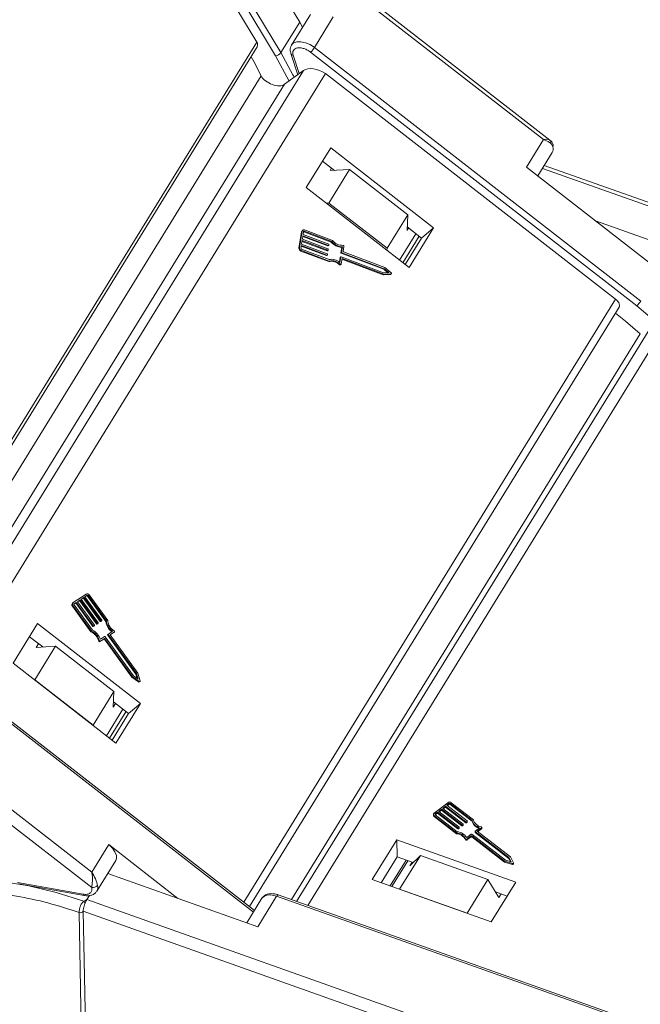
# Model space of a CAD drawing. Header units: millimetres. Extents: x 1995 to 3465, y 709 to 1742.
# Tile 29 of 45: x 2929 to 2978, y 1517 to 1596. Entities that reach past the tile are written whole.
import ezdxf

# ---------------------------------------------------------------- set-up
doc = ezdxf.new("R2010")
doc.units = ezdxf.units.MM

msp = doc.modelspace()

# ---------------------------------------------------------------- linework, layer by layer
at = {"color": 7, "linetype": 'Continuous', "lineweight": 15}
for p, q in [((2943.665, 1600.636), (2947.547, 1594.193)), ((2944.523, 1600.612), (2949.05, 1593.099)), ((2949.478, 1593.349), (2945.111, 1600.595)), ((2948.129, 1600.508), (2950.977, 1595.781)), ((2952.391, 1600.415), (2970.395, 1586.414)), ((2970.918, 1586.377), (2952.792, 1600.472)), ((2951.826, 1596.388), (2950.326, 1593.955)), ((2950.977, 1595.781), (2949.478, 1593.349)), ((2951.209, 1595.388), (2950.977, 1595.781)), ((2952.156, 1593.761), (2953.655, 1596.193)), ((2947.547, 1594.193), (2918.039, 1546.325)), ((2918.175, 1546.1), (2947.588, 1593.814)), ((2950.268, 1593.276), (2950.819, 1591.591)), ((2950.931, 1591.673), (2950.45, 1593.142)), ((2951.846, 1593.382), (2977.84, 1573.169)), ((2978.149, 1573.547), (2952.156, 1593.761)), ((2949.05, 1593.099), (2950.127, 1591.085)), ((2951.277, 1591.925), (2922.112, 1544.614)), ((2923.4, 1543.613), (2953.033, 1591.683)), ((2951.277, 1591.925), (2949.768, 1590.823)), ((2953.033, 1591.683), (2976.154, 1573.702)), ((2919.037, 1544.669), (2947.901, 1591.491)), ((2949.768, 1590.823), (2921.516, 1544.993)), ((2950.534, 1591.383), (2950.477, 1591.503)), ((2970.395, 1586.414), (2969.046, 1584.225)), ((2953.446, 1585.747), (2951.497, 1582.585)), ((2961.64, 1579.376), (2953.446, 1585.747)), ((2969.951, 1583.521), (2971.099, 1585.383)), ((2953.743, 1583.963), (2952.799, 1584.697)), ((2954.942, 1584.037), (2953.293, 1581.361)), ((2953.4, 1583.941), (2953.52, 1584.136)), ((2953.4, 1583.941), (2954.942, 1584.037)), ((2959.585, 1580.427), (2954.942, 1584.037)), ((2969.046, 1584.225), (2979.081, 1576.421)), ((2970.317, 1584.114), (3000.098, 1573.545)), ((3000.808, 1573.589), (2970.466, 1584.356)), ((2951.497, 1582.585), (2959.69, 1576.213)), ((2953.293, 1581.361), (2953.087, 1581.348)), ((2957.935, 1577.751), (2953.293, 1581.361)), ((2957.935, 1577.751), (2959.585, 1580.427)), ((2959.585, 1580.427), (2959.533, 1579.172)), ((2980.929, 1577.68), (2974.552, 1579.943)), ((2951.122, 1579.077), (2950.915, 1577.758)), ((2951.17, 1579.118), (2950.963, 1577.798)), ((2951.122, 1579.077), (2951.17, 1579.118)), ((2951.214, 1579.2), (2951.166, 1579.16)), ((2951.247, 1578.856), (2951.282, 1579.075)), ((2951.347, 1579.109), (2951.299, 1579.069)), ((2951.299, 1579.069), (2953.492, 1578.243)), ((2951.347, 1579.109), (2953.539, 1578.283)), ((2953.592, 1578.38), (2951.364, 1579.219)), ((2959.653, 1579.367), (2959.533, 1579.172)), ((2960.683, 1578.566), (2959.544, 1579.451)), ((2959.69, 1576.213), (2961.64, 1579.376)), ((2961.64, 1579.376), (2960.683, 1578.566)), ((2951.127, 1578.086), (2951.17, 1578.361)), ((2951.161, 1578.306), (2953.159, 1577.553)), ((2951.17, 1578.361), (2953.206, 1577.594)), ((2951.187, 1578.471), (2951.23, 1578.746)), ((2953.224, 1577.704), (2951.187, 1578.471)), ((2951.222, 1578.69), (2953.219, 1577.938)), ((2951.23, 1578.746), (2953.267, 1577.979)), ((2953.284, 1578.089), (2951.247, 1578.856)), ((2953.539, 1578.283), (2953.492, 1578.243)), ((2960.237, 1578.912), (2958.935, 1576.8)), ((2959.184, 1576.607), (2960.486, 1578.719)), ((2959.381, 1576.454), (2960.683, 1578.566)), ((2950.963, 1577.798), (2950.915, 1577.758)), ((2951.058, 1577.53), (2951.106, 1577.57)), ((2951.058, 1577.53), (2953.286, 1576.69)), ((2951.076, 1577.756), (2951.11, 1577.976)), ((2951.101, 1577.921), (2953.098, 1577.169)), ((2951.106, 1577.57), (2953.334, 1576.731)), ((2951.11, 1577.976), (2953.146, 1577.209)), ((2953.316, 1576.854), (2951.123, 1577.68)), ((2953.163, 1577.319), (2951.127, 1578.086)), ((2953.206, 1577.594), (2953.159, 1577.553)), ((2953.183, 1577.557), (2953.231, 1577.597)), ((2953.267, 1577.979), (2953.219, 1577.938)), ((2953.239, 1577.611), (2953.247, 1577.666)), ((2953.244, 1577.941), (2953.291, 1577.982)), ((2953.299, 1577.996), (2953.308, 1578.051)), ((2954.328, 1577.825), (2954.261, 1577.4)), ((2954.309, 1577.44), (2954.261, 1577.4)), ((2954.376, 1577.865), (2954.309, 1577.44)), ((2954.376, 1577.865), (2954.328, 1577.825)), ((2954.439, 1577.508), (2954.501, 1577.906)), ((2957.757, 1576.229), (2954.462, 1577.47)), ((2957.928, 1577.583), (2957.935, 1577.751)), ((2953.146, 1577.209), (2953.098, 1577.169)), ((2953.123, 1577.172), (2953.171, 1577.212)), ((2953.179, 1577.226), (2953.187, 1577.281)), ((2953.286, 1576.69), (2953.334, 1576.731)), ((2954.201, 1577.015), (2954.145, 1576.659)), ((2954.249, 1577.056), (2954.182, 1576.631)), ((2954.201, 1577.015), (2954.249, 1577.056)), ((2954.256, 1577.069), (2954.209, 1577.029)), ((2957.666, 1575.798), (2954.281, 1577.073)), ((2954.282, 1576.506), (2954.348, 1576.931)), ((2954.333, 1577.402), (2954.285, 1577.362)), ((2954.285, 1577.362), (2957.669, 1576.087)), ((2954.333, 1577.402), (2957.717, 1576.128)), ((2954.34, 1576.876), (2957.624, 1575.639)), ((2954.348, 1576.931), (2957.671, 1575.679)), ((2954.194, 1576.486), (2954.146, 1576.446)), ((2954.219, 1576.438), (2954.267, 1576.478)), ((2957.717, 1576.128), (2957.669, 1576.087)), ((2957.669, 1576.087), (2957.996, 1575.81)), ((2957.717, 1576.128), (2958.088, 1575.813)), ((2958.262, 1575.802), (2957.757, 1576.229)), ((2957.624, 1575.639), (2957.671, 1575.679)), ((2957.624, 1575.639), (2958.198, 1575.66)), ((2958.088, 1575.813), (2957.666, 1575.798)), ((2957.671, 1575.679), (2958.246, 1575.7)), ((2958.246, 1575.7), (2958.198, 1575.66)), ((2958.225, 1575.67), (2958.273, 1575.711)), ((2976.154, 1573.702), (2946.521, 1525.632)), ((2946.974, 1525.28), (2976.431, 1573.065)), ((2979.997, 1573.167), (2950.731, 1525.691)), ((2951.61, 1525.379), (2981.224, 1573.419)), ((2977.84, 1573.169), (2979.263, 1571.976)), ((2950.326, 1525.835), (2978.12, 1570.922)), ((2933.949, 1550.198), (2932.922, 1549.517)), ((2934.023, 1550.095), (2933.852, 1549.981)), ((2933.852, 1549.981), (2935.208, 1548.11)), ((2933.857, 1549.975), (2933.976, 1550.054)), ((2933.976, 1550.054), (2934.023, 1550.095)), ((2934.104, 1550.071), (2934.056, 1550.031)), ((2934.056, 1550.031), (2935.516, 1548.016)), ((2935.564, 1548.057), (2934.104, 1550.071)), ((2935.672, 1548.081), (2934.189, 1550.128)), ((2932.858, 1549.236), (2932.906, 1549.277)), ((2932.858, 1549.236), (2934.341, 1547.189)), ((2932.91, 1549.508), (2932.862, 1549.468)), ((2932.906, 1549.277), (2934.389, 1547.23)), ((2932.981, 1549.394), (2933.12, 1549.486)), ((2932.997, 1549.413), (2932.989, 1549.407)), ((2932.991, 1549.333), (2934.451, 1547.319)), ((2933.168, 1549.527), (2932.997, 1549.413)), ((2933.12, 1549.486), (2933.168, 1549.527)), ((2933.12, 1549.486), (2934.476, 1547.616)), ((2934.523, 1547.656), (2933.168, 1549.527)), ((2933.467, 1549.726), (2933.253, 1549.584)), ((2933.253, 1549.584), (2934.609, 1547.713)), ((2933.258, 1549.578), (2933.419, 1549.685)), ((2933.419, 1549.685), (2933.467, 1549.726)), ((2933.419, 1549.685), (2934.775, 1547.814)), ((2934.823, 1547.855), (2933.467, 1549.726)), ((2933.767, 1549.924), (2933.553, 1549.782)), ((2933.553, 1549.782), (2934.908, 1547.912)), ((2933.557, 1549.776), (2933.719, 1549.884)), ((2933.719, 1549.884), (2933.767, 1549.924)), ((2933.719, 1549.884), (2935.075, 1548.013)), ((2935.122, 1548.053), (2933.767, 1549.924)), ((2934.405, 1528.032), (2908.412, 1548.246)), ((2930.083, 1547.847), (2928.133, 1544.685)), ((2938.276, 1541.476), (2930.083, 1547.847)), ((2934.476, 1547.616), (2934.523, 1547.656)), ((2934.564, 1547.645), (2934.516, 1547.604)), ((2934.516, 1547.604), (2934.558, 1547.632)), ((2934.558, 1547.632), (2934.606, 1547.673)), ((2934.558, 1547.632), (2934.56, 1547.634)), ((2934.56, 1547.634), (2934.608, 1547.674)), ((2934.606, 1547.673), (2934.564, 1547.645)), ((2934.775, 1547.814), (2934.823, 1547.855)), ((2934.815, 1547.803), (2934.863, 1547.843)), ((2934.815, 1547.803), (2934.858, 1547.831)), ((2934.858, 1547.831), (2934.906, 1547.872)), ((2934.858, 1547.831), (2934.86, 1547.833)), ((2934.86, 1547.833), (2934.908, 1547.873)), ((2934.906, 1547.872), (2934.863, 1547.843)), ((2935.075, 1548.013), (2935.122, 1548.053)), ((2935.115, 1548.001), (2935.163, 1548.042)), ((2935.115, 1548.001), (2935.157, 1548.03)), ((2935.157, 1548.03), (2935.205, 1548.07)), ((2935.157, 1548.03), (2935.159, 1548.031)), ((2935.159, 1548.031), (2935.207, 1548.072)), ((2935.205, 1548.07), (2935.163, 1548.042)), ((2935.516, 1548.016), (2935.564, 1548.057)), ((2907.793, 1547.489), (2934.397, 1526.801)), ((2934.341, 1547.189), (2934.389, 1547.23)), ((2935.673, 1546.924), (2935.721, 1546.965)), ((2935.673, 1546.924), (2937.927, 1543.815)), ((2935.722, 1547.003), (2935.674, 1546.963)), ((2937.975, 1543.856), (2935.721, 1546.965)), ((2935.724, 1547.005), (2936.055, 1547.224)), ((2935.863, 1546.944), (2936.194, 1547.164)), ((2938.075, 1543.891), (2935.863, 1546.944)), ((2935.867, 1546.938), (2936.146, 1547.123)), ((2936.194, 1547.164), (2936.146, 1547.123)), ((2936.146, 1547.123), (2936.15, 1547.126)), ((2936.15, 1547.126), (2936.198, 1547.167)), ((2929.435, 1546.797), (2930.491, 1545.976)), ((2931.519, 1546.04), (2929.869, 1543.364)), ((2930.157, 1546.236), (2929.977, 1545.944)), ((2929.977, 1545.944), (2931.519, 1546.04)), ((2931.519, 1546.04), (2936.161, 1542.43)), ((2935.012, 1546.489), (2934.964, 1546.449)), ((2935.056, 1546.4), (2935.366, 1546.606)), ((2935.056, 1546.4), (2935.104, 1546.441)), ((2935.094, 1546.587), (2935.424, 1546.806)), ((2935.104, 1546.441), (2935.414, 1546.646)), ((2935.366, 1546.606), (2935.414, 1546.646)), ((2935.406, 1546.594), (2935.454, 1546.635)), ((2935.406, 1546.594), (2937.6, 1543.567)), ((2935.454, 1546.635), (2937.648, 1543.607)), ((2935.464, 1546.795), (2937.718, 1543.685)), ((2921.864, 1544.622), (2947.29, 1524.85)), ((2947.367, 1524.975), (2921.919, 1544.764)), ((2928.133, 1544.685), (2936.327, 1538.314)), ((2937.718, 1543.685), (2938.11, 1543.406)), ((2937.927, 1543.815), (2937.975, 1543.856)), ((2937.927, 1543.815), (2938.034, 1543.46)), ((2938.11, 1543.406), (2937.975, 1543.856)), ((2938.26, 1543.28), (2938.075, 1543.891)), ((2929.869, 1543.364), (2929.835, 1543.362)), ((2929.869, 1543.364), (2934.512, 1539.754)), ((2937.6, 1543.567), (2937.648, 1543.607)), ((2937.6, 1543.567), (2938.133, 1543.187)), ((2937.648, 1543.607), (2938.181, 1543.228)), ((2938.181, 1543.228), (2938.133, 1543.187)), ((2938.199, 1543.185), (2938.247, 1543.225)), ((2934.512, 1539.754), (2936.161, 1542.43)), ((2936.161, 1542.43), (2936.109, 1541.175)), ((2936.109, 1541.175), (2936.289, 1541.467)), ((2936.127, 1541.594), (2937.319, 1540.666)), ((2936.327, 1538.314), (2938.276, 1541.476)), ((2937.319, 1540.666), (2938.276, 1541.476)), ((2936.874, 1541.013), (2935.572, 1538.901)), ((2935.821, 1538.707), (2937.123, 1540.819)), ((2937.319, 1540.666), (2936.017, 1538.554)), ((2934.511, 1539.726), (2934.512, 1539.754)), ((2962.781, 1533.564), (2961.689, 1532.733)), ((2962.871, 1533.495), (2962.689, 1533.357)), ((2962.872, 1533.428), (2962.871, 1533.495)), ((2964.709, 1532.151), (2962.961, 1533.495)), ((2962.961, 1533.495), (2962.962, 1533.428)), ((2964.828, 1532.198), (2963.052, 1533.565)), ((2961.961, 1532.802), (2961.779, 1532.664)), ((2961.78, 1532.596), (2961.962, 1532.735)), ((2963.584, 1531.553), (2961.961, 1532.802)), ((2961.962, 1532.735), (2961.961, 1532.802)), ((2961.962, 1532.735), (2963.586, 1531.486)), ((2962.279, 1533.045), (2962.052, 1532.872)), ((2962.052, 1532.872), (2963.675, 1531.623)), ((2962.097, 1532.837), (2962.281, 1532.977)), ((2963.903, 1531.796), (2962.279, 1533.045)), ((2962.281, 1532.977), (2962.279, 1533.045)), ((2962.281, 1532.977), (2963.904, 1531.728)), ((2962.598, 1533.287), (2962.37, 1533.114)), ((2962.37, 1533.114), (2963.994, 1531.865)), ((2962.415, 1533.08), (2962.599, 1533.22)), ((2964.221, 1532.038), (2962.598, 1533.287)), ((2962.599, 1533.22), (2962.598, 1533.287)), ((2962.599, 1533.22), (2964.223, 1531.971)), ((2962.689, 1533.357), (2964.312, 1532.108)), ((2962.733, 1533.322), (2962.872, 1533.428)), ((2962.962, 1533.428), (2964.711, 1532.083)), ((2961.632, 1532.625), (2961.634, 1532.558)), ((2961.687, 1532.525), (2963.464, 1531.159)), ((2961.689, 1532.458), (2961.687, 1532.525)), ((2961.689, 1532.458), (2963.465, 1531.091)), ((2961.78, 1532.596), (2961.778, 1532.594)), ((2961.778, 1532.594), (2963.527, 1531.25)), ((2961.779, 1532.664), (2961.78, 1532.596)), ((2964.223, 1531.971), (2964.221, 1532.038)), ((2964.312, 1532.073), (2964.266, 1532.039)), ((2964.268, 1531.971), (2964.266, 1532.039)), ((2964.268, 1531.971), (2964.313, 1532.006)), ((2964.313, 1532.006), (2964.312, 1532.073)), ((2964.323, 1532.024), (2964.321, 1532.091)), ((2964.711, 1532.083), (2964.709, 1532.151)), ((2963.465, 1531.091), (2963.464, 1531.159)), ((2963.586, 1531.486), (2963.584, 1531.553)), ((2963.675, 1531.588), (2963.63, 1531.553)), ((2963.63, 1531.553), (2963.631, 1531.486)), ((2963.631, 1531.486), (2963.676, 1531.521)), ((2963.676, 1531.521), (2963.675, 1531.588)), ((2963.686, 1531.538), (2963.685, 1531.606)), ((2963.904, 1531.728), (2963.903, 1531.796)), ((2963.993, 1531.831), (2963.948, 1531.796)), ((2963.949, 1531.728), (2963.948, 1531.796)), ((2963.949, 1531.728), (2963.995, 1531.763)), ((2963.995, 1531.763), (2963.993, 1531.831)), ((2964.004, 1531.781), (2964.003, 1531.849)), ((2964.946, 1531.281), (2964.948, 1531.214)), ((2967.654, 1529.189), (2964.955, 1531.265)), ((2964.957, 1531.197), (2964.955, 1531.265)), ((2964.956, 1531.299), (2965.307, 1531.567)), ((2964.957, 1531.197), (2967.655, 1529.122)), ((2965.114, 1531.282), (2965.466, 1531.55)), ((2967.763, 1529.244), (2965.114, 1531.282)), ((2965.158, 1531.248), (2965.467, 1531.483)), ((2965.466, 1531.55), (2965.467, 1531.483)), ((2965.486, 1531.519), (2965.485, 1531.586)), ((2958.709, 1530.593), (2956.76, 1527.431)), ((2968.196, 1527.227), (2958.709, 1530.593)), ((2958.709, 1530.593), (2958.736, 1529.242)), ((2964.202, 1530.686), (2964.203, 1530.618)), ((2964.286, 1530.789), (2964.637, 1531.057)), ((2964.307, 1530.668), (2964.636, 1530.919)), ((2964.308, 1530.6), (2964.307, 1530.668)), ((2964.308, 1530.6), (2964.637, 1530.851)), ((2964.637, 1530.851), (2964.636, 1530.919)), ((2964.681, 1530.919), (2967.308, 1528.898)), ((2964.683, 1530.851), (2964.681, 1530.919)), ((2964.683, 1531.057), (2967.381, 1528.981)), ((2964.683, 1530.851), (2967.309, 1528.83)), ((2935.755, 1530.222), (2934.405, 1528.032)), ((2941.262, 1525.939), (2935.755, 1530.222)), ((2934.809, 1526.514), (2936.309, 1528.947)), ((2957.465, 1527.18), (2958.736, 1529.242)), ((2959.455, 1528.986), (2958.185, 1526.925)), ((2958.328, 1526.874), (2959.599, 1528.935)), ((2958.736, 1529.242), (2960.016, 1528.787)), ((2960.589, 1529.347), (2958.939, 1526.671)), ((2959.749, 1528.526), (2960.589, 1529.347)), ((2959.929, 1528.818), (2959.749, 1528.526)), ((2960.589, 1529.347), (2965.965, 1527.439)), ((2967.308, 1528.898), (2967.924, 1528.708)), ((2967.309, 1528.83), (2967.308, 1528.898)), ((2967.309, 1528.83), (2967.925, 1528.641)), ((2967.381, 1528.981), (2967.834, 1528.842)), ((2967.834, 1528.842), (2967.654, 1529.189)), ((2967.655, 1529.122), (2967.654, 1529.189)), ((2967.655, 1529.122), (2967.794, 1528.854)), ((2968.007, 1528.772), (2967.763, 1529.244)), ((2967.924, 1528.708), (2967.925, 1528.641)), ((2968.013, 1528.688), (2968.012, 1528.755)), ((2928.48, 1527.204), (2933.709, 1526.269)), ((2935.676, 1527.921), (2947.638, 1523.676)), ((2956.76, 1527.431), (2966.246, 1524.064)), ((2964.315, 1524.763), (2965.965, 1527.439)), ((2965.965, 1527.439), (2966.849, 1526.007)), ((2966.246, 1524.064), (2968.196, 1527.227)), ((2928.568, 1527.103), (2933.797, 1526.168)), ((2958.939, 1526.671), (2958.929, 1526.661)), ((2958.939, 1526.671), (2964.315, 1524.763)), ((2966.568, 1526.462), (2967.517, 1526.125)), ((2933.759, 1525.726), (2934.012, 1525.844)), ((2933.797, 1526.168), (2933.802, 1526.167)), ((2934.012, 1525.844), (2934.211, 1526.167)), ((2964.108, 1515.163), (2934.012, 1525.844)), ((2947.963, 1525.943), (2946.759, 1523.988)), ((2947.638, 1523.676), (2949.137, 1526.109)), ((2949.137, 1526.109), (2979.234, 1515.428)), ((2979.355, 1515.533), (2949.259, 1526.214)), ((2949.259, 1526.214), (2949.262, 1526.212)), ((2966.849, 1526.007), (2967.029, 1526.298)), ((2933.72, 1524.907), (2964.524, 1513.975)), ((2933.72, 1524.906), (2934.293, 1495.627)), ((2933.394, 1524.814), (2933.394, 1524.816)), ((2933.967, 1495.535), (2933.394, 1524.814)), ((2964.326, 1524.746), (2964.315, 1524.763))]:
    msp.add_line(p, q, dxfattribs=at)
at = {"color": 7, "linetype": 'Continuous', "lineweight": 15, "flags": 128}
for points in [[(2952.156, 1593.761), (2951.811, 1593.984), (2951.441, 1594.142), (2951.078, 1594.22), (2950.753, 1594.212), (2950.493, 1594.119), (2950.332, 1593.965)], [(2950.477, 1591.503), (2950.437, 1591.585), (2949.478, 1593.349)], [(2947.901, 1591.491), (2947.326, 1592.631), (2947.101, 1593.024)], [(2951.299, 1579.069), (2951.288, 1579.072), (2951.281, 1579.073)], [(2954.282, 1576.506), (2954.278, 1576.493), (2954.271, 1576.482), (2954.261, 1576.474), (2954.248, 1576.469), (2954.235, 1576.468), (2954.22, 1576.471), (2954.206, 1576.477), (2954.194, 1576.486)], [(2958.198, 1575.66), (2958.213, 1575.663), (2958.225, 1575.67)], [(2958.262, 1575.802), (2958.274, 1575.788), (2958.283, 1575.772), (2958.288, 1575.755), (2958.288, 1575.738), (2958.283, 1575.723), (2958.274, 1575.711), (2958.261, 1575.704), (2958.246, 1575.7)], [(2976.431, 1573.065), (2976.433, 1573.069), (2976.462, 1573.143), (2976.467, 1573.229), (2976.447, 1573.323), (2976.404, 1573.421), (2976.339, 1573.519), (2976.255, 1573.614), (2976.154, 1573.702)], [(2978.12, 1570.922), (2976.948, 1571.936), (2976.132, 1572.58)], [(2936.179, 1547.263), (2936.191, 1547.253), (2936.201, 1547.241), (2936.209, 1547.227), (2936.213, 1547.212), (2936.213, 1547.197), (2936.21, 1547.184), (2936.203, 1547.173), (2936.194, 1547.164)], [(2938.26, 1543.28), (2938.263, 1543.263), (2938.261, 1543.247), (2938.254, 1543.233), (2938.243, 1543.222), (2938.229, 1543.216), (2938.213, 1543.215), (2938.197, 1543.219), (2938.181, 1543.228)], [(2965.442, 1531.631), (2965.457, 1531.626), (2965.469, 1531.617), (2965.478, 1531.607), (2965.483, 1531.596), (2965.485, 1531.584), (2965.482, 1531.571), (2965.475, 1531.56), (2965.466, 1531.55)], [(2936.309, 1528.947), (2936.37, 1529.103), (2936.366, 1529.367), (2936.254, 1529.659), (2936.044, 1529.952), (2935.755, 1530.222)], [(2968.007, 1528.772), (2968.012, 1528.758), (2968.011, 1528.744), (2968.004, 1528.731), (2967.993, 1528.719), (2967.978, 1528.711), (2967.96, 1528.706), (2967.942, 1528.705), (2967.924, 1528.708)], [(2967.925, 1528.641), (2967.943, 1528.638), (2967.962, 1528.638), (2967.979, 1528.643), (2967.994, 1528.652), (2968.005, 1528.663), (2968.012, 1528.677), (2968.013, 1528.688)], [(2916.791, 1525.473), (2916.854, 1525.514), (2918.214, 1526.248), (2919.748, 1526.811), (2921.439, 1527.199), (2923.268, 1527.406), (2925.216, 1527.431), (2927.262, 1527.272), (2929.383, 1526.932), (2931.557, 1526.415), (2933.759, 1525.726)], [(2947.963, 1525.943), (2947.98, 1525.968), (2948.166, 1526.127), (2948.438, 1526.207), (2948.771, 1526.2), (2949.137, 1526.109)], [(2949.137, 1526.109), (2949.167, 1526.152), (2949.195, 1526.185), (2949.221, 1526.206), (2949.245, 1526.215), (2949.259, 1526.214)]]:
    msp.add_lwpolyline(points, dxfattribs=at)
at = {"color": 7, "linetype": 'Continuous', "lineweight": 15}
for centre, radius, start, end in [((2947.259, 1593.97), 0.365, 334.60365, 37.67235), ((2949.007, 1593.664), 0.566, 274.34189, 326.1435), ((2950.468, 1593.358), 0.217, 202.60816, 265.23382), ((2950.585, 1594.73), 1.845, 313.10678, 328.32489), ((2970.593, 1585.668), 0.581, 330.58709, 17.60777), ((2970.985, 1585.955), 0.195, 325.65856, 18.25375), ((2951.253, 1579.06), 0.133, 130.77827, 172.34752), ((2951.304, 1579.096), 0.137, 64.25444, 170.87459), ((2951.327, 1579.068), 0.0456, 64.25444, 170.87459), ((2954.388, 1578.99), 1.167, 219.82637, 267.05606), ((2954.435, 1579.031), 1.167, 219.82637, 267.05606), ((2954.393, 1578.996), 1.011, 217.55274, 271.97201), ((2951.136, 1577.737), 0.221, 174.51324, 249.49711), ((2951.183, 1577.777), 0.221, 174.51324, 249.49711), ((2951.149, 1577.749), 0.0737, 174.51324, 249.49711), ((2953.168, 1577.576), 0.0245, 246.33179, 307.94932), ((2953.216, 1577.614), 0.0228, 244.25444, 350.87459), ((2953.229, 1577.961), 0.0245, 246.33179, 307.94932), ((2953.211, 1577.669), 0.0369, 354.51324, 69.49711), ((2953.276, 1577.999), 0.0228, 244.25444, 350.87459), ((2953.271, 1578.054), 0.0369, 354.51324, 69.49711), ((2954.346, 1577.437), 0.0369, 174.51324, 249.49711), ((2954.429, 1577.914), 0.0721, 353.81189, 90.73272), ((2954.475, 1577.505), 0.0369, 174.51324, 249.49711), ((2953.108, 1577.191), 0.0245, 246.33179, 307.94932), ((2953.156, 1577.23), 0.0228, 244.25444, 350.87459), ((2953.15, 1577.284), 0.0369, 354.51324, 69.49711), ((2953.495, 1575.793), 0.921, 45.09841, 103.13845), ((2953.517, 1575.842), 1.032, 49.86117, 101.23074), ((2953.543, 1575.834), 0.921, 45.09841, 103.13845), ((2954.223, 1577.012), 0.0221, 130.77827, 172.34752), ((2954.271, 1577.052), 0.0228, 64.25444, 170.87459), ((2954.298, 1577.396), 0.0369, 174.51324, 249.49711), ((2954.187, 1576.483), 0.0558, 222.28448, 304.88484), ((2976.579, 1574.516), 1.845, 313.10678, 328.32489), ((2934.031, 1550.033), 0.184, 31.04586, 116.64203), ((2934.003, 1549.999), 0.0614, 31.04586, 116.64203), ((2934.051, 1550.04), 0.0614, 31.04586, 116.64203), ((2932.985, 1549.349), 0.17, 136.09544, 221.61798), ((2933.03, 1549.389), 0.167, 130.23986, 222.05953), ((2933.033, 1549.371), 0.0558, 130.23986, 222.05953), ((2934.502, 1547.631), 0.0307, 211.04586, 296.64203), ((2934.55, 1547.672), 0.0307, 211.04586, 296.64203), ((2934.588, 1547.694), 0.0279, 310.23986, 42.05953), ((2934.801, 1547.83), 0.0307, 211.04586, 296.64203), ((2934.849, 1547.871), 0.0307, 211.04586, 296.64203), ((2934.888, 1547.893), 0.0279, 310.23986, 42.05953), ((2935.101, 1548.029), 0.0307, 211.04586, 296.64203), ((2935.149, 1548.069), 0.0307, 211.04586, 296.64203), ((2935.187, 1548.092), 0.0279, 310.23986, 42.05953), ((2936.785, 1548.204), 1.283, 188.41124, 232.66814), ((2936.833, 1548.244), 1.283, 188.41124, 232.66814), ((2936.794, 1548.21), 1.129, 186.55801, 236.97791), ((2933.855, 1546.148), 1.149, 15.14954, 64.98608), ((2933.903, 1546.189), 1.149, 15.14954, 64.98608), ((2933.857, 1546.149), 1.311, 19.48296, 63.07576), ((2935.695, 1546.943), 0.0284, 136.09544, 221.61798), ((2935.742, 1546.984), 0.0279, 130.23986, 222.05953), ((2935.029, 1546.461), 0.0662, 190.62503, 294.10929), ((2935.077, 1546.501), 0.0662, 190.62503, 294.10929), ((2935.38, 1546.578), 0.0307, 31.04586, 116.64203), ((2935.427, 1546.619), 0.0307, 31.04586, 116.64203), ((2935.438, 1546.779), 0.0307, 31.04586, 116.64203), ((2938.168, 1543.227), 0.0527, 229.12711, 306.67355), ((2962.917, 1533.375), 0.233, 54.56851, 125.68367), ((2962.916, 1533.432), 0.0776, 54.56851, 125.68367), ((2961.758, 1532.628), 0.125, 123.36299, 235.4822), ((2962.917, 1533.365), 0.0776, 54.56851, 125.68367), ((2961.764, 1532.564), 0.131, 182.86827, 234.6783), ((2961.802, 1532.629), 0.0417, 123.36299, 235.4822), ((2964.244, 1532.07), 0.0388, 234.56851, 305.68367), ((2964.245, 1532.003), 0.0388, 234.56851, 305.68367), ((2964.3, 1532.091), 0.0208, 303.36299, 55.4822), ((2964.301, 1532.024), 0.0218, 304.25478, 359.60457), ((2965.557, 1532.422), 0.89, 197.72218, 253.71328), ((2965.546, 1532.346), 0.876, 197.50579, 250.17269), ((2965.598, 1532.416), 0.8, 195.7703, 258.78304), ((2963.403, 1530.252), 0.909, 28.51543, 86.17982), ((2963.411, 1530.203), 1.054, 33.818, 83.67535), ((2963.607, 1531.585), 0.0388, 234.56851, 305.68367), ((2963.608, 1531.517), 0.0388, 234.56851, 305.68367), ((2963.664, 1531.606), 0.0208, 303.36299, 55.4822), ((2963.664, 1531.539), 0.0218, 304.25478, 359.60457), ((2963.925, 1531.828), 0.0388, 234.56851, 305.68367), ((2963.927, 1531.76), 0.0388, 234.56851, 305.68367), ((2963.982, 1531.848), 0.0208, 303.36299, 55.4822), ((2963.983, 1531.781), 0.0218, 304.25478, 359.60457), ((2964.967, 1531.282), 0.0208, 123.36299, 235.4822), ((2964.969, 1531.215), 0.0218, 182.86827, 234.6783), ((2965.442, 1531.519), 0.0436, 304.30732, 359.55203), ((2963.404, 1530.184), 0.909, 28.51543, 86.17982), ((2964.263, 1530.725), 0.0722, 212.64798, 307.89801), ((2964.264, 1530.657), 0.0722, 212.64798, 307.89801), ((2964.659, 1530.887), 0.0388, 54.56851, 125.68367), ((2964.66, 1531.025), 0.0388, 54.56851, 125.68367), ((2964.66, 1530.819), 0.0388, 54.56851, 125.68367), ((2934.493, 1527.241), 0.45, 257.71072, 323.94993), ((2934.303, 1526.8), 0.581, 330.58709, 17.60777), ((2933.836, 1526.291), 0.13, 189.87029, 252.31006), ((2933.321, 1525.312), 0.602, 24.23005, 43.4042), ((2933.497, 1525.078), 0.281, 248.61148, 322.63762), ((2933.497, 1525.076), 0.281, 248.63912, 322.76146)]:
    msp.add_arc(centre, radius, start, end, dxfattribs=at)
for centre, major_axis, start_param, end_param in [((2952.395, 1591.143), (-1.27, 0.603), 4.464638, 5.989172), ((2948.874, 1591.449), (-1.016, 0.482), 0.647703, 2.847579)]:
    msp.add_ellipse(centre, major_axis=major_axis, ratio=0.55857, start_param=start_param, end_param=end_param, dxfattribs=at)
for points, knots in [([(2950.345, 1593.962), (2950.328, 1593.943), (2950.235, 1593.836), (2950.194, 1593.581), (2950.253, 1593.371), (2950.279, 1593.277)], [0, 0, 0, 0, 0.107792, 0.598443, 1, 1, 1, 1]), ([(2950.45, 1593.142), (2950.434, 1593.211), (2950.402, 1593.353), (2950.458, 1593.531), (2950.589, 1593.662), (2950.786, 1593.731), (2951.031, 1593.738), (2951.309, 1593.678), (2951.595, 1593.559), (2951.764, 1593.44), (2951.846, 1593.382)], [0, 0, 0, 0, 0.1222496, 0.25, 0.3777504, 0.5, 0.6222496, 0.75, 0.8777504, 1, 1, 1, 1]), ([(2970.395, 1586.414), (2970.485, 1586.425), (2970.663, 1586.445), (2970.841, 1586.432), (2970.892, 1586.381), (2970.908, 1586.364)], [0, 0, 0, 0, 0.401494, 0.800987, 1, 1, 1, 1]), ([(2971.147, 1585.844), (2971.122, 1585.905), (2971.067, 1586.039), (2970.835, 1586.245), (2970.568, 1586.348), (2970.395, 1586.414)], [0, 0, 0, 0, 0.2270634, 0.5015869, 1, 1, 1, 1]), ([(2970.908, 1586.364), (2970.933, 1586.35), (2970.998, 1586.311), (2970.991, 1586.216), (2970.987, 1586.156)], [0, 0, 0, 0, 0.372581, 1, 1, 1, 1]), ([(2971.171, 1586.015), (2971.156, 1586.057), (2971.127, 1586.139), (2971.043, 1586.266), (2970.969, 1586.331), (2970.922, 1586.373)], [0, 0, 0, 0, 0.2792438, 0.538565, 1, 1, 1, 1]), ([(2934.397, 1526.801), (2934.408, 1526.874), (2934.432, 1527.031), (2934.459, 1527.359), (2934.456, 1527.708), (2934.422, 1527.924), (2934.405, 1528.032)], [0, 0, 0, 0, 0.234359, 0.498216, 0.748481, 1, 1, 1, 1]), ([(2934.405, 1528.032), (2934.508, 1527.853), (2934.667, 1527.574), (2934.796, 1527.202), (2934.838, 1527.046), (2934.857, 1526.976)], [0, 0, 0, 0, 0.498413, 0.772928, 1, 1, 1, 1]), ([(2933.967, 1495.535), (2933.136, 1495.857), (2931.449, 1496.51), (2928.919, 1497.772), (2926.604, 1499.133), (2924.545, 1500.538), (2922.743, 1501.928), (2921.043, 1503.412), (2918.943, 1505.496), (2917.149, 1507.682), (2915.723, 1509.888), (2914.764, 1511.683), (2913.99, 1513.594), (2913.485, 1515.561), (2913.298, 1517.408), (2913.415, 1519.147), (2913.849, 1520.781), (2914.559, 1522.165), (2915.46, 1523.3), (2916.478, 1524.211), (2917.681, 1524.984), (2919.521, 1525.812), (2921.668, 1526.314), (2924.037, 1526.476), (2926.07, 1526.428), (2928.364, 1526.154), (2930.88, 1525.625), (2932.564, 1525.082), (2933.394, 1524.814)], [0, 0, 0, 0, 0.038862, 0.078912, 0.1200677, 0.1522272, 0.1843815, 0.2172151, 0.2500433, 0.3156185, 0.347778, 0.3799323, 0.4210926, 0.4611415, 0.5, 0.5388632, 0.578912, 0.6200677, 0.6522272, 0.6843815, 0.7172151, 0.7500433, 0.8156185, 0.847778, 0.8799323, 0.9210926, 0.9611404, 1, 1, 1, 1]), ([(2933.802, 1526.167), (2933.907, 1526.156), (2934.12, 1526.133), (2934.41, 1526.192), (2934.659, 1526.317), (2934.763, 1526.455), (2934.815, 1526.524)], [0, 0, 0, 0, 0.241276, 0.489916, 0.743655, 1, 1, 1, 1]), ([(2933.394, 1524.816), (2933.395, 1524.86), (2933.398, 1524.941), (2933.427, 1525.101), (2933.47, 1525.259), (2933.531, 1525.412), (2933.597, 1525.539), (2933.671, 1525.647), (2933.731, 1525.701), (2933.759, 1525.726)], [0, 0, 0, 0, 0.1718456, 0.312445, 0.4991009, 0.6298393, 0.7575038, 0.8890244, 1, 1, 1, 1]), ([(2948.634, 1526.305), (2948.552, 1526.296), (2948.367, 1526.275), (2948.125, 1526.155), (2948.022, 1526.007), (2947.976, 1525.941)], [0, 0, 0, 0, 0.304387, 0.689621, 1, 1, 1, 1]), ([(2949.258, 1526.203), (2949.231, 1526.217), (2949.141, 1526.261), (2948.944, 1526.295), (2948.759, 1526.327), (2948.649, 1526.307), (2948.634, 1526.305)], [0, 0, 0, 0, 0.132075, 0.431966, 0.918654, 1, 1, 1, 1]), ([(2933.87, 1525.559), (2933.843, 1525.485), (2933.788, 1525.337), (2933.736, 1525.116), (2933.72, 1524.978), (2933.72, 1524.917), (2933.72, 1524.907)], [0, 0, 0, 0, 0.313343, 0.6267, 0.940056, 1, 1, 1, 1]), ([(2933.72, 1524.907), (2933.72, 1524.907), (2933.72, 1524.907), (2933.72, 1524.906), (2933.72, 1524.906), (2933.72, 1524.906)], [0, 0, 0, 0, 0.3846646, 0.6923323, 1, 1, 1, 1])]:
    msp.add_open_spline(points, degree=3, knots=knots, dxfattribs=at)
for points in [[(2934.287, 1526.369), (2934.336, 1526.426), (2934.434, 1526.54), (2934.41, 1526.714), (2934.397, 1526.801)], [(2933.709, 1526.269), (2933.827, 1526.257), (2934.063, 1526.234), (2934.212, 1526.324), (2934.287, 1526.369)], [(2934.012, 1525.844), (2933.987, 1525.801), (2933.937, 1525.716), (2933.893, 1525.611), (2933.87, 1525.559)]]:
    msp.add_open_spline(points, degree=3, dxfattribs=at)

doc.saveas('drawing.dxf')
